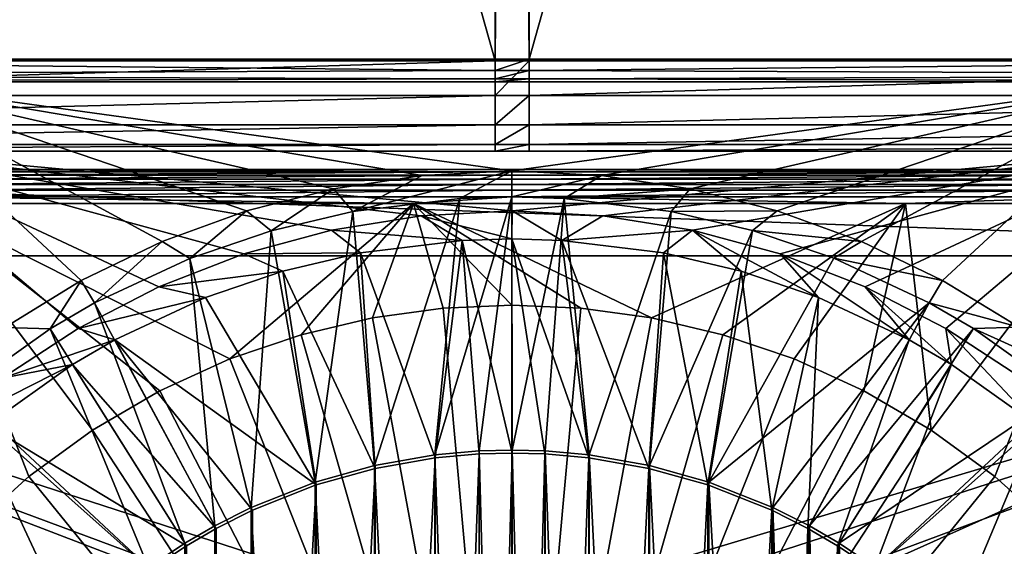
# Model space of a CAD drawing. Header units: metres. Extents: x -901 to 901, y -486 to 401.
# Tile 207 of 256: x -21 to 21, y 23 to 45. Entities that reach past the tile are written whole.
import ezdxf

# ---------------------------------------------------------------- set-up
doc = ezdxf.new("R2010")
doc.units = ezdxf.units.M

msp = doc.modelspace()

# ---------------------------------------------------------------- linework, layer by layer
at = {"layer": 'top0'}
for points in [[(-50.746269, 43.760258, -503.492493), (-51.480598, 223.983383, -499.717346), (-0.734328, 223.983383, -499.717346)], [(-0.734328, 223.920547, -496.718018), (-51.480598, 223.920547, -496.718018), (-0.734328, 43.69743, -500.493134)], [(-51.480598, 223.920547, -496.718018), (-50.746269, 43.69743, -500.493134), (-0.734328, 43.69743, -500.493134)], [(-0.734328, 43.760258, -503.492493), (-50.746269, 43.760258, -503.492493), (-0.734328, 223.983383, -499.717346)], [(-0.734328, 223.983383, -499.717346), (0.734328, 223.983383, -499.717346), (-0.734328, 43.760258, -503.492493)], [(0.734328, 223.983383, -499.717346), (0.734328, 43.760258, -503.492493), (-0.734328, 43.760258, -503.492493)], [(0.734328, 223.920547, -496.718018), (-0.734328, 223.920547, -496.718018), (0.734328, 43.69743, -500.493134)], [(-0.734328, 223.920547, -496.718018), (-0.734328, 43.69743, -500.493134), (0.734328, 43.69743, -500.493134)], [(0.734328, 223.983383, -499.717346), (51.480598, 223.983383, -499.717346), (0.734328, 43.760258, -503.492493)], [(51.480598, 223.983383, -499.717346), (50.746269, 43.760258, -503.492493), (0.734328, 43.760258, -503.492493)], [(0.734328, 43.69743, -500.493134), (50.746269, 43.69743, -500.493134), (0.734328, 223.920547, -496.718018)], [(50.746269, 43.69743, -500.493134), (51.480598, 223.920547, -496.718018), (0.734328, 223.920547, -496.718018)], [(-50.746269, 43.070175, -503.791107), (-50.746269, 43.760258, -503.492493), (-0.734328, 43.271599, -503.632599)], [(-0.734328, 43.271599, -503.632599), (-50.746269, 43.760258, -503.492493), (-0.734328, 43.760258, -503.492493)], [(-0.734328, 42.194477, -500.820831), (-0.734328, 43.69743, -500.493134), (-50.746269, 42.194439, -500.821014)], [(-0.734328, 43.69743, -500.493134), (-50.746269, 43.69743, -500.493134), (-50.746269, 42.194439, -500.821014)], [(-0.734328, 43.760258, -503.492493), (0.734328, 43.760258, -503.492493), (-0.734328, 43.271599, -503.632599)], [(0.734328, 43.760258, -503.492493), (0.734328, 43.271599, -503.632599), (-0.734328, 43.271599, -503.632599)], [(-0.734328, 43.69743, -500.493134), (-0.734328, 42.194477, -500.820831), (0.734328, 43.69743, -500.493134)], [(-0.734328, 42.194477, -500.820831), (0.734328, 42.194477, -500.820831), (0.734328, 43.69743, -500.493134)], [(0.734328, 43.271599, -503.632599), (50.746269, 43.760258, -503.492493), (50.746269, 43.070175, -503.791107)], [(0.734328, 43.271599, -503.632599), (0.734328, 43.760258, -503.492493), (50.746269, 43.760258, -503.492493)], [(0.734328, 43.69743, -500.493134), (0.734328, 42.194477, -500.820831), (50.746269, 43.69743, -500.493134)], [(0.734328, 42.194477, -500.820831), (50.746269, 42.194439, -500.821014), (50.746269, 43.69743, -500.493134)], [(-0.734328, 42.915924, -503.995819), (-50.746269, 43.070175, -503.791107), (-0.734328, 43.271599, -503.632599)], [(-50.746269, 42.786068, -504.487305), (-50.746269, 43.070175, -503.791107), (-0.734328, 42.915924, -503.995819)], [(-0.734328, 43.271599, -503.632599), (0.734328, 43.271599, -503.632599), (-0.734328, 42.915924, -503.995819)], [(0.734328, 43.271599, -503.632599), (0.734328, 42.915924, -503.995819), (-0.734328, 42.915924, -503.995819)], [(0.734328, 42.915924, -503.995819), (0.734328, 43.271599, -503.632599), (50.746269, 43.070175, -503.791107)], [(0.734328, 42.915924, -503.995819), (50.746269, 43.070175, -503.791107), (50.746269, 42.786068, -504.487305)], [(-0.734328, 42.786068, -504.487305), (-50.746269, 42.786068, -504.487305), (-0.734328, 42.915924, -503.995819)], [(-50.746269, 42.786068, -504.487305), (-0.734328, 42.786068, -504.487305), (-27.861456, 42.786068, -514.524536)], [(27.869379, 42.786068, -514.524353), (-0.006194, 38.934391, -514.524475), (-27.861456, 42.786068, -514.524536)], [(-0.006194, 38.934391, -514.524475), (-3.881562, 38.740421, -514.524475), (-27.861456, 42.786068, -514.524536)], [(-27.861456, 42.786068, -514.524536), (-3.881562, 38.740421, -514.524475), (-7.718378, 38.161674, -514.524475)], [(-7.718378, 38.161674, -514.524475), (-11.478534, 37.203899, -514.524475), (-27.861456, 42.786068, -514.524536)], [(-11.478534, 37.203899, -514.524475), (-15.124681, 35.876606, -514.524475), (-27.861456, 42.786068, -514.524536)], [(-27.861456, 42.786068, -514.524536), (-15.124681, 35.876606, -514.524475), (-18.620609, 34.192978, -514.524475)], [(-18.620609, 34.192978, -514.524475), (-21.931591, 32.169739, -514.524475), (-27.861456, 42.786068, -514.524536)], [(0.734328, 42.786068, -504.487305), (27.869379, 42.786068, -514.524353), (-27.861456, 42.786068, -514.524536)], [(-27.861456, 42.786068, -514.524536), (-0.734328, 42.786068, -504.487305), (0.734328, 42.786068, -504.487305)], [(-0.734328, 42.915924, -503.995819), (0.734328, 42.915924, -503.995819), (-0.734328, 42.786068, -504.487305)], [(0.734328, 42.915924, -503.995819), (0.734328, 42.786068, -504.487305), (-0.734328, 42.786068, -504.487305)], [(3.869236, 38.741653, -514.524475), (-0.006194, 38.934391, -514.524475), (27.869379, 42.786068, -514.524353)], [(0.734328, 42.786068, -504.487305), (0.734328, 42.915924, -503.995819), (50.746269, 42.786068, -504.487305)], [(50.746269, 42.786068, -504.487305), (50.746269, 42.786068, -514.125061), (0.734328, 42.786068, -504.487305)], [(50.746269, 42.786068, -514.125061), (27.869379, 42.786068, -514.524353), (0.734328, 42.786068, -504.487305)], [(7.706236, 38.164127, -514.524475), (3.869236, 38.741653, -514.524475), (27.869379, 42.786068, -514.524353)], [(27.869379, 42.786068, -514.524353), (11.466696, 37.20755, -514.524475), (7.706236, 38.164127, -514.524475)], [(15.113267, 35.881416, -514.524475), (11.466696, 37.20755, -514.524475), (27.869379, 42.786068, -514.524353)], [(18.609728, 34.198898, -514.524475), (15.113267, 35.881416, -514.524475), (27.869379, 42.786068, -514.524353)], [(27.869379, 42.786068, -514.524353), (21.921354, 32.176716, -514.524475), (18.609728, 34.198898, -514.524475)], [(-0.734328, 40.926758, -501.692108), (-0.734328, 42.194477, -500.820831), (-50.746269, 40.926769, -501.692139)], [(-0.734328, 42.194477, -500.820831), (-50.746269, 42.194439, -500.821014), (-50.746269, 40.926769, -501.692139)], [(-0.734328, 42.194477, -500.820831), (-0.734328, 40.926758, -501.692108), (0.734328, 42.194477, -500.820831)], [(-0.734328, 40.926758, -501.692108), (0.734328, 40.926758, -501.692108), (0.734328, 42.194477, -500.820831)], [(0.734328, 42.194477, -500.820831), (0.734328, 40.926758, -501.692108), (50.746269, 42.194439, -500.821014)], [(0.734328, 40.926758, -501.692108), (50.746269, 40.926769, -501.692139), (50.746269, 42.194439, -500.821014)], [(-0.734328, 40.926758, -501.692108), (-50.746269, 40.926769, -501.692139), (-50.746269, 40.082375, -502.977753)], [(-0.734328, 40.082218, -502.977814), (-0.734328, 40.926758, -501.692108), (-50.746269, 40.082375, -502.977753)], [(-0.734328, 40.926758, -501.692108), (-0.734328, 40.082218, -502.977814), (0.734328, 40.926758, -501.692108)], [(-0.734328, 40.082218, -502.977814), (0.734328, 40.082218, -502.977814), (0.734328, 40.926758, -501.692108)], [(0.734328, 40.926758, -501.692108), (0.734328, 40.082218, -502.977814), (50.746269, 40.926769, -501.692139)], [(0.734328, 40.082218, -502.977814), (50.746269, 40.082375, -502.977753), (50.746269, 40.926769, -501.692139)], [(-0.734328, 40.082218, -502.977814), (-50.746269, 40.082375, -502.977753), (-50.746269, 39.786068, -504.487305)], [(-0.734328, 39.786068, -504.487305), (-0.734328, 40.082218, -502.977814), (-50.746269, 39.786068, -504.487305)], [(-0.734328, 40.082218, -502.977814), (-0.734328, 39.786068, -504.487305), (0.734328, 40.082218, -502.977814)], [(-0.734328, 39.786068, -504.487305), (0.734328, 39.786068, -504.487305), (0.734328, 40.082218, -502.977814)], [(0.734328, 40.082218, -502.977814), (0.734328, 39.786068, -504.487305), (50.746269, 40.082375, -502.977753)], [(0.734328, 39.786068, -504.487305), (50.746269, 39.786068, -504.487305), (50.746269, 40.082375, -502.977753)], [(-0.734328, 39.786068, -504.487305), (-50.746269, 39.786068, -504.487305), (-27.838858, 39.786068, -511.524445)], [(-0.734328, 39.786068, -504.487305), (-27.838858, 39.786068, -511.524445), (0.734328, 39.786068, -504.487305)], [(-27.838858, 39.786068, -511.524445), (27.838858, 39.786068, -511.524445), (0.734328, 39.786068, -504.487305)], [(-7.805303, 36.374321, -511.524445), (-3.924548, 36.994755, -511.524445), (-27.838858, 39.786068, -511.524445)], [(-3.924548, 36.994755, -511.524445), (0.000003, 37.202339, -511.524445), (-27.838858, 39.786068, -511.524445)], [(-27.838858, 39.786068, -511.524445), (0.000003, 37.202339, -511.524445), (27.838858, 39.786068, -511.524445)], [(-27.838858, 39.786068, -511.524445), (-22.041592, 29.96969, -511.524445), (-18.757038, 32.127678, -511.524445)], [(-18.757038, 32.127678, -511.524445), (-15.263162, 33.927128, -511.524445), (-27.838858, 39.786068, -511.524445)], [(-15.263162, 33.927128, -511.524445), (-11.598953, 35.347961, -511.524445), (-27.838858, 39.786068, -511.524445)], [(-27.838858, 39.786068, -511.524445), (-11.598953, 35.347961, -511.524445), (-7.805303, 36.374321, -511.524445)], [(0.000003, 37.202339, -511.524445), (3.924554, 36.994755, -511.524445), (27.838858, 39.786068, -511.524445)], [(0.734328, 39.786068, -504.487305), (27.838858, 39.786068, -511.524445), (50.746269, 39.786068, -504.487305)], [(27.838858, 39.786068, -511.524445), (3.924554, 36.994755, -511.524445), (7.805309, 36.374321, -511.524445)], [(7.805309, 36.374321, -511.524445), (11.598959, 35.347961, -511.524445), (27.838858, 39.786068, -511.524445)], [(11.598959, 35.347961, -511.524445), (15.263167, 33.927124, -511.524445), (27.838858, 39.786068, -511.524445)], [(27.838858, 39.786068, -511.524445), (15.263167, 33.927124, -511.524445), (18.757044, 32.127674, -511.524445)], [(18.757044, 32.127674, -511.524445), (22.041595, 29.969687, -511.524445), (27.838858, 39.786068, -511.524445)], [(-6.885635, 37.178699, -516.470337), (-7.718378, 38.161674, -514.524475), (-3.881562, 38.740421, -514.524475)], [(-2.263426, 37.743137, -516.470337), (-6.885635, 37.178699, -516.470337), (-0.006194, 38.934391, -514.524475)], [(-0.006194, 38.934391, -514.524475), (-6.885635, 37.178699, -516.470337), (-3.881562, 38.740421, -514.524475)], [(-0.002541, 37.810944, -516.470337), (-2.263426, 37.743137, -516.470337), (-0.006194, 38.934391, -514.524475)], [(-0.002541, 37.810944, -516.470337), (-0.006194, 38.934391, -514.524475), (3.869236, 38.741653, -514.524475)], [(2.254585, 37.743668, -516.470337), (-0.002541, 37.810944, -516.470337), (3.869236, 38.741653, -514.524475)], [(2.254585, 37.743668, -516.470337), (3.869236, 38.741653, -514.524475), (7.706236, 38.164127, -514.524475)], [(-10.409698, 36.34977, -516.470337), (-11.478534, 37.203899, -514.524475), (-7.718378, 38.161674, -514.524475)], [(-6.885635, 37.178699, -516.470337), (-10.409698, 36.34977, -516.470337), (-7.718378, 38.161674, -514.524475)], [(6.876137, 37.180458, -516.470337), (2.254585, 37.743668, -516.470337), (7.706236, 38.164127, -514.524475)], [(6.876137, 37.180458, -516.470337), (7.706236, 38.164127, -514.524475), (11.466696, 37.20755, -514.524475)], [(-2.263426, 37.743137, -516.470337), (-5.948157, 26.198927, -517.427917), (-6.885635, 37.178699, -516.470337)], [(-3.332516, 26.658182, -517.427917), (-5.948157, 26.198927, -517.427917), (-2.263426, 37.743137, -516.470337)], [(-1.426473, 26.827774, -517.427917), (-3.332516, 26.658182, -517.427917), (-0.002541, 37.810944, -516.470337)], [(-0.002541, 37.810944, -516.470337), (-3.332516, 26.658182, -517.427917), (-2.263426, 37.743137, -516.470337)], [(0, 26.865671, -517.427917), (-1.426473, 26.827774, -517.427917), (-0.002541, 37.810944, -516.470337)], [(0, 26.865671, -517.427917), (-0.002541, 37.810944, -516.470337), (2.254585, 37.743668, -516.470337)], [(1.426473, 26.827774, -517.427917), (0, 26.865671, -517.427917), (2.254585, 37.743668, -516.470337)], [(1.426473, 26.827774, -517.427917), (2.254585, 37.743668, -516.470337), (3.332516, 26.658182, -517.427917)], [(2.254585, 37.743668, -516.470337), (6.876137, 37.180458, -516.470337), (3.332516, 26.658182, -517.427917)], [(-13.923181, 35.154125, -516.470337), (-15.124681, 35.876606, -514.524475), (-11.478534, 37.203899, -514.524475)], [(-10.409698, 36.34977, -516.470337), (-13.923181, 35.154125, -516.470337), (-11.478534, 37.203899, -514.524475)], [(-6.885635, 37.178699, -516.470337), (-8.505677, 25.483677, -517.427917), (-10.409698, 36.34977, -516.470337)], [(-5.948157, 26.198927, -517.427917), (-8.505677, 25.483677, -517.427917), (-6.885635, 37.178699, -516.470337)], [(0.000003, 37.202339, -511.524445), (-3.924548, 36.994755, -511.524445), (-0.002678, 35.993721, -513.617859)], [(2.148406, 35.929546, -513.617859), (0.000003, 37.202339, -511.524445), (-0.002678, 35.993721, -513.617859)], [(2.148406, 35.929546, -513.617859), (3.924554, 36.994755, -511.524445), (0.000003, 37.202339, -511.524445)], [(3.332516, 26.658182, -517.427917), (6.876137, 37.180458, -516.470337), (5.948157, 26.198927, -517.427917)], [(6.876137, 37.180458, -516.470337), (10.400405, 36.352428, -516.470337), (5.948157, 26.198927, -517.427917)], [(10.400405, 36.352428, -516.470337), (6.876137, 37.180458, -516.470337), (11.466696, 37.20755, -514.524475)], [(10.400405, 36.352428, -516.470337), (11.466696, 37.20755, -514.524475), (15.113267, 35.881416, -514.524475)], [(-3.924548, 36.994755, -511.524445), (-7.805303, 36.374321, -511.524445), (-2.157722, 35.928986, -513.617859)], [(-0.002678, 35.993721, -513.617859), (-3.924548, 36.994755, -511.524445), (-2.157722, 35.928986, -513.617859)], [(7.805309, 36.374321, -511.524445), (3.924554, 36.994755, -511.524445), (2.148406, 35.929546, -513.617859)], [(-10.409698, 36.34977, -516.470337), (-11.281076, 24.382404, -517.427917), (-13.923181, 35.154125, -516.470337)], [(-7.805303, 36.374321, -511.524445), (-11.598953, 35.347961, -511.524445), (-6.555231, 35.391762, -513.617859)], [(-8.505677, 25.483677, -517.427917), (-11.281076, 24.382404, -517.427917), (-10.409698, 36.34977, -516.470337)], [(-2.157722, 35.928986, -513.617859), (-7.805303, 36.374321, -511.524445), (-6.555231, 35.391762, -513.617859)], [(6.545234, 35.393612, -513.617859), (7.805309, 36.374321, -511.524445), (2.148406, 35.929546, -513.617859)], [(5.948157, 26.198927, -517.427917), (10.400405, 36.352428, -516.470337), (8.505677, 25.483677, -517.427917)], [(7.805309, 36.374321, -511.524445), (6.545234, 35.393612, -513.617859), (9.900159, 34.605415, -513.617859)], [(11.598959, 35.347961, -511.524445), (7.805309, 36.374321, -511.524445), (13.245112, 33.468117, -513.617859)], [(13.245112, 33.468117, -513.617859), (7.805309, 36.374321, -511.524445), (9.900159, 34.605415, -513.617859)], [(10.400405, 36.352428, -516.470337), (13.914193, 35.157684, -516.470337), (8.505677, 25.483677, -517.427917)], [(13.914193, 35.157684, -516.470337), (10.400405, 36.352428, -516.470337), (15.113267, 35.881416, -514.524475)], [(-18.044041, 33.227703, -516.470337), (-18.620609, 34.192978, -514.524475), (-15.124681, 35.876606, -514.524475)], [(-13.923181, 35.154125, -516.470337), (-18.044041, 33.227703, -516.470337), (-15.124681, 35.876606, -514.524475)], [(-2.157722, 35.928986, -513.617859), (-6.555231, 35.391762, -513.617859), (-3.316785, 26.528145, -514.427917)], [(-1.419746, 26.696964, -514.427917), (-2.157722, 35.928986, -513.617859), (-3.316785, 26.528145, -514.427917)], [(-0.002678, 35.993721, -513.617859), (-2.157722, 35.928986, -513.617859), (0, 26.734688, -514.427917)], [(-2.157722, 35.928986, -513.617859), (-1.419746, 26.696964, -514.427917), (0, 26.734688, -514.427917)], [(0, 26.734688, -514.427917), (1.419746, 26.696964, -514.427917), (-0.002678, 35.993721, -513.617859)], [(1.419746, 26.696964, -514.427917), (3.316785, 26.528145, -514.427917), (-0.002678, 35.993721, -513.617859)], [(-0.002678, 35.993721, -513.617859), (3.316785, 26.528145, -514.427917), (2.148406, 35.929546, -513.617859)], [(3.316785, 26.528145, -514.427917), (5.918982, 26.071234, -514.427917), (2.148406, 35.929546, -513.617859)], [(2.148406, 35.929546, -513.617859), (5.918982, 26.071234, -514.427917), (6.545234, 35.393612, -513.617859)], [(13.914193, 35.157684, -516.470337), (15.113267, 35.881416, -514.524475), (18.609728, 34.198898, -514.524475)], [(-11.598953, 35.347961, -511.524445), (-15.263162, 33.927128, -511.524445), (-9.90994, 34.602615, -513.617859)], [(-6.555231, 35.391762, -513.617859), (-11.598953, 35.347961, -511.524445), (-9.90994, 34.602615, -513.617859)], [(-6.555231, 35.391762, -513.617859), (-9.90994, 34.602615, -513.617859), (-5.918982, 26.071234, -514.427917)], [(-3.316785, 26.528145, -514.427917), (-6.555231, 35.391762, -513.617859), (-5.918982, 26.071234, -514.427917)], [(5.918982, 26.071234, -514.427917), (8.463373, 25.359711, -514.427917), (6.545234, 35.393612, -513.617859)], [(6.545234, 35.393612, -513.617859), (8.463373, 25.359711, -514.427917), (9.900159, 34.605415, -513.617859)], [(15.263167, 33.927124, -511.524445), (11.598959, 35.347961, -511.524445), (17.170397, 31.634243, -513.617859)], [(17.170397, 31.634243, -513.617859), (11.598959, 35.347961, -511.524445), (13.245112, 33.468117, -513.617859)], [(-13.923181, 35.154125, -516.470337), (-12.852788, 23.59174, -517.427917), (-18.044041, 33.227703, -516.470337)], [(-11.281076, 24.382404, -517.427917), (-12.852788, 23.59174, -517.427917), (-13.923181, 35.154125, -516.470337)], [(8.505677, 25.483677, -517.427917), (13.914193, 35.157684, -516.470337), (18.038639, 33.230633, -516.470337)], [(18.038639, 33.230633, -516.470337), (13.914193, 35.157684, -516.470337), (18.609728, 34.198898, -514.524475)], [(-9.90994, 34.602615, -513.617859), (-15.263162, 33.927128, -511.524445), (-13.254572, 33.464371, -513.617859)], [(-9.90994, 34.602615, -513.617859), (-13.254572, 33.464371, -513.617859), (-8.463373, 25.359711, -514.427917)], [(-5.918982, 26.071234, -514.427917), (-9.90994, 34.602615, -513.617859), (-8.463373, 25.359711, -514.427917)], [(8.463373, 25.359711, -514.427917), (11.225679, 24.263712, -514.427917), (9.900159, 34.605415, -513.617859)], [(9.900159, 34.605415, -513.617859), (11.225679, 24.263712, -514.427917), (13.245112, 33.468117, -513.617859)], [(-19.962212, 32.111958, -516.470337), (-21.931591, 32.169739, -514.524475), (-18.620609, 34.192978, -514.524475)], [(-18.044041, 33.227703, -516.470337), (-19.962212, 32.111958, -516.470337), (-18.620609, 34.192978, -514.524475)], [(18.038639, 33.230633, -516.470337), (18.609728, 34.198898, -514.524475), (21.921354, 32.176716, -514.524475)], [(-15.263162, 33.927128, -511.524445), (-18.757038, 32.127678, -511.524445), (-13.254572, 33.464371, -513.617859)], [(18.757044, 32.127674, -511.524445), (15.263167, 33.927124, -511.524445), (18.998596, 30.571247, -513.617859)], [(18.998596, 30.571247, -513.617859), (15.263167, 33.927124, -511.524445), (17.170397, 31.634243, -513.617859)], [(-18.044041, 33.227703, -516.470337), (-14.140537, 22.843149, -517.427917), (-19.962212, 32.111958, -516.470337)], [(-13.254572, 33.464371, -513.617859), (-18.757038, 32.127678, -511.524445), (-17.17609, 31.631153, -513.617859)], [(-12.852788, 23.59174, -517.427917), (-14.140537, 22.843149, -517.427917), (-18.044041, 33.227703, -516.470337)], [(-8.463373, 25.359711, -514.427917), (-13.254572, 33.464371, -513.617859), (-17.17609, 31.631153, -513.617859)], [(18.038639, 33.230633, -516.470337), (11.281076, 24.382404, -517.427917), (8.505677, 25.483677, -517.427917)], [(11.225679, 24.263712, -514.427917), (12.790017, 23.476776, -514.427917), (13.245112, 33.468117, -513.617859)], [(12.852788, 23.59174, -517.427917), (11.281076, 24.382404, -517.427917), (18.038639, 33.230633, -516.470337)], [(13.245112, 33.468117, -513.617859), (12.790017, 23.476776, -514.427917), (17.170397, 31.634243, -513.617859)], [(19.95665, 32.115414, -516.470337), (12.852788, 23.59174, -517.427917), (18.038639, 33.230633, -516.470337)], [(19.95665, 32.115414, -516.470337), (18.038639, 33.230633, -516.470337), (21.921354, 32.176716, -514.524475)], [(-19.962212, 32.111958, -516.470337), (-23.837786, 29.350086, -516.470337), (-21.931591, 32.169739, -514.524475)], [(-19.962212, 32.111958, -516.470337), (-15.713568, 21.79101, -517.427917), (-23.837786, 29.350086, -516.470337)], [(-18.757038, 32.127678, -511.524445), (-22.041592, 29.96969, -511.524445), (-17.17609, 31.631153, -513.617859)], [(-14.140537, 22.843149, -517.427917), (-15.713568, 21.79101, -517.427917), (-19.962212, 32.111958, -516.470337)], [(14.140537, 22.843149, -517.427917), (12.852788, 23.59174, -517.427917), (19.95665, 32.115414, -516.470337)], [(23.830284, 29.356178, -516.470337), (14.140537, 22.843149, -517.427917), (19.95665, 32.115414, -516.470337)], [(22.041595, 29.969687, -511.524445), (18.757044, 32.127674, -511.524445), (22.684763, 27.945471, -513.617859)], [(22.684763, 27.945471, -513.617859), (18.757044, 32.127674, -511.524445), (18.998596, 30.571247, -513.617859)], [(19.95665, 32.115414, -516.470337), (21.921354, 32.176716, -514.524475), (25.015255, 29.834944, -514.524475)], [(23.830284, 29.356178, -516.470337), (19.95665, 32.115414, -516.470337), (25.015255, 29.834944, -514.524475)], [(-17.17609, 31.631153, -513.617859), (-22.041592, 29.96969, -511.524445), (-19.004459, 30.567604, -513.617859)], [(-19.004459, 30.567604, -513.617859), (-12.790017, 23.476776, -514.427917), (-17.17609, 31.631153, -513.617859)], [(-12.790017, 23.476776, -514.427917), (-11.225679, 24.263712, -514.427917), (-17.17609, 31.631153, -513.617859)], [(-17.17609, 31.631153, -513.617859), (-11.225679, 24.263712, -514.427917), (-8.463373, 25.359711, -514.427917)], [(12.790017, 23.476776, -514.427917), (14.071715, 22.731705, -514.427917), (17.170397, 31.634243, -513.617859)], [(17.170397, 31.634243, -513.617859), (14.071715, 22.731705, -514.427917), (18.998596, 30.571247, -513.617859)], [(-22.041592, 29.96969, -511.524445), (-25.080166, 27.477251, -511.524445), (-19.004459, 30.567604, -513.617859)], [(-19.004459, 30.567604, -513.617859), (-25.080166, 27.477251, -511.524445), (-22.692659, 27.93906, -513.617859)], [(-22.692659, 27.93906, -513.617859), (-14.071715, 22.731705, -514.427917), (-19.004459, 30.567604, -513.617859)], [(-14.071715, 22.731705, -514.427917), (-12.790017, 23.476776, -514.427917), (-19.004459, 30.567604, -513.617859)], [(14.071715, 22.731705, -514.427917), (15.637327, 21.684502, -514.427917), (18.998596, 30.571247, -513.617859)], [(18.998596, 30.571247, -513.617859), (15.637327, 21.684502, -514.427917), (22.684763, 27.945471, -513.617859)], [(-23.837786, 29.350086, -516.470337), (-18.996899, 18.996899, -517.427917), (-26.741503, 26.731247, -516.470337)], [(-15.713568, 21.79101, -517.427917), (-18.996899, 18.996899, -517.427917), (-23.837786, 29.350086, -516.470337)], [(15.713568, 21.79101, -517.427917), (14.140537, 22.843149, -517.427917), (23.830284, 29.356178, -516.470337)], [(26.734667, 26.738085, -516.470337), (15.713568, 21.79101, -517.427917), (23.830284, 29.356178, -516.470337)], [(-25.4568, 25.446005, -513.617859), (-15.637327, 21.684502, -514.427917), (-22.692659, 27.93906, -513.617859)], [(-15.637327, 21.684502, -514.427917), (-14.071715, 22.731705, -514.427917), (-22.692659, 27.93906, -513.617859)], [(15.637327, 21.684502, -514.427917), (18.90428, 18.90428, -514.427917), (22.684763, 27.945471, -513.617859)], [(22.684763, 27.945471, -513.617859), (18.90428, 18.90428, -514.427917), (25.449604, 25.453203, -513.617859)], [(-1.426473, -26.827774, -517.427917), (-3.332516, 26.658182, -517.427917), (-1.426473, 26.827774, -517.427917)], [(0, -26.865671, -517.427917), (-1.426473, 26.827774, -517.427917), (0, 26.865671, -517.427917)], [(0, -26.865671, -517.427917), (-1.426473, -26.827774, -517.427917), (-1.426473, 26.827774, -517.427917)], [(1.426473, -26.827774, -517.427917), (0, 26.865671, -517.427917), (1.426473, 26.827774, -517.427917)], [(1.426473, -26.827774, -517.427917), (0, -26.865671, -517.427917), (0, 26.865671, -517.427917)], [(3.332516, -26.658182, -517.427917), (1.426473, 26.827774, -517.427917), (3.332516, 26.658182, -517.427917)], [(3.332516, -26.658182, -517.427917), (1.426473, -26.827774, -517.427917), (1.426473, 26.827774, -517.427917)], [(-18.996899, 18.996899, -517.427917), (-21.79101, 15.713568, -517.427917), (-26.741503, 26.731247, -516.470337)], [(-3.332516, -26.658182, -517.427917), (-5.948157, 26.198927, -517.427917), (-3.332516, 26.658182, -517.427917)], [(-3.316785, 26.528145, -514.427917), (-5.918982, -26.071234, -514.427917), (-3.316785, -26.528145, -514.427917)], [(-3.316785, 26.528145, -514.427917), (-5.918982, 26.071234, -514.427917), (-5.918982, -26.071234, -514.427917)], [(-1.426473, -26.827774, -517.427917), (-3.332516, -26.658182, -517.427917), (-3.332516, 26.658182, -517.427917)], [(-1.419746, 26.696964, -514.427917), (-3.316785, -26.528145, -514.427917), (-1.419746, -26.696964, -514.427917)], [(-1.419746, 26.696964, -514.427917), (-3.316785, 26.528145, -514.427917), (-3.316785, -26.528145, -514.427917)], [(0, 26.734688, -514.427917), (-1.419746, -26.696964, -514.427917), (0, -26.734688, -514.427917)], [(0, 26.734688, -514.427917), (-1.419746, 26.696964, -514.427917), (-1.419746, -26.696964, -514.427917)], [(1.419746, 26.696964, -514.427917), (0, 26.734688, -514.427917), (0, -26.734688, -514.427917)], [(1.419746, 26.696964, -514.427917), (0, -26.734688, -514.427917), (1.419746, -26.696964, -514.427917)], [(3.316785, 26.528145, -514.427917), (1.419746, 26.696964, -514.427917), (1.419746, -26.696964, -514.427917)], [(3.316785, 26.528145, -514.427917), (1.419746, -26.696964, -514.427917), (3.316785, -26.528145, -514.427917)], [(5.918982, 26.071234, -514.427917), (3.316785, 26.528145, -514.427917), (3.316785, -26.528145, -514.427917)], [(5.948157, -26.198927, -517.427917), (3.332516, 26.658182, -517.427917), (5.948157, 26.198927, -517.427917)], [(5.948157, -26.198927, -517.427917), (3.332516, -26.658182, -517.427917), (3.332516, 26.658182, -517.427917)], [(18.996899, 18.996899, -517.427917), (15.713568, 21.79101, -517.427917), (26.734667, 26.738085, -516.470337)], [(29.353132, 23.834034, -516.470337), (18.996899, 18.996899, -517.427917), (26.734667, 26.738085, -516.470337)], [(-5.948157, -26.198927, -517.427917), (-8.505677, 25.483677, -517.427917), (-5.948157, 26.198927, -517.427917)], [(-5.918982, 26.071234, -514.427917), (-8.463373, -25.359711, -514.427917), (-5.918982, -26.071234, -514.427917)], [(-5.918982, 26.071234, -514.427917), (-8.463373, 25.359711, -514.427917), (-8.463373, -25.359711, -514.427917)], [(-3.332516, -26.658182, -517.427917), (-5.948157, -26.198927, -517.427917), (-5.948157, 26.198927, -517.427917)], [(5.918982, 26.071234, -514.427917), (3.316785, -26.528145, -514.427917), (5.918982, -26.071234, -514.427917)], [(8.463373, 25.359711, -514.427917), (5.918982, 26.071234, -514.427917), (5.918982, -26.071234, -514.427917)], [(8.505677, -25.483677, -517.427917), (5.948157, 26.198927, -517.427917), (8.505677, 25.483677, -517.427917)], [(8.505677, -25.483677, -517.427917), (5.948157, -26.198927, -517.427917), (5.948157, 26.198927, -517.427917)], [(-27.948675, 22.680815, -513.617859), (-18.90428, 18.90428, -514.427917), (-25.4568, 25.446005, -513.617859)], [(-18.90428, 18.90428, -514.427917), (-15.637327, 21.684502, -514.427917), (-25.4568, 25.446005, -513.617859)], [(-8.505677, -25.483677, -517.427917), (-11.281076, 24.382404, -517.427917), (-8.505677, 25.483677, -517.427917)], [(-8.463373, 25.359711, -514.427917), (-11.225679, -24.263712, -514.427917), (-8.463373, -25.359711, -514.427917)], [(-8.463373, 25.359711, -514.427917), (-11.225679, 24.263712, -514.427917), (-11.225679, -24.263712, -514.427917)], [(-5.948157, -26.198927, -517.427917), (-8.505677, -25.483677, -517.427917), (-8.505677, 25.483677, -517.427917)], [(8.463373, 25.359711, -514.427917), (5.918982, -26.071234, -514.427917), (8.463373, -25.359711, -514.427917)], [(11.225679, 24.263712, -514.427917), (8.463373, 25.359711, -514.427917), (8.463373, -25.359711, -514.427917)], [(11.281076, -24.382404, -517.427917), (8.505677, 25.483677, -517.427917), (11.281076, 24.382404, -517.427917)], [(11.281076, -24.382404, -517.427917), (8.505677, -25.483677, -517.427917), (8.505677, 25.483677, -517.427917)], [(18.90428, 18.90428, -514.427917), (21.684502, 15.637327, -514.427917), (25.449604, 25.453203, -513.617859)], [(-11.281076, -24.382404, -517.427917), (-12.852788, 23.59174, -517.427917), (-11.281076, 24.382404, -517.427917)], [(-11.225679, 24.263712, -514.427917), (-12.790017, -23.476776, -514.427917), (-11.225679, -24.263712, -514.427917)], [(-11.225679, 24.263712, -514.427917), (-12.790017, 23.476776, -514.427917), (-12.790017, -23.476776, -514.427917)], [(-8.505677, -25.483677, -517.427917), (-11.281076, -24.382404, -517.427917), (-11.281076, 24.382404, -517.427917)], [(11.225679, 24.263712, -514.427917), (8.463373, -25.359711, -514.427917), (11.225679, -24.263712, -514.427917)], [(12.790017, 23.476776, -514.427917), (11.225679, 24.263712, -514.427917), (11.225679, -24.263712, -514.427917)], [(12.852788, -23.59174, -517.427917), (11.281076, 24.382404, -517.427917), (12.852788, 23.59174, -517.427917)], [(12.852788, -23.59174, -517.427917), (11.281076, -24.382404, -517.427917), (11.281076, 24.382404, -517.427917)], [(-12.852788, -23.59174, -517.427917), (-14.140537, 22.843149, -517.427917), (-12.852788, 23.59174, -517.427917)], [(-12.790017, 23.476776, -514.427917), (-14.071715, -22.731705, -514.427917), (-12.790017, -23.476776, -514.427917)], [(-12.790017, 23.476776, -514.427917), (-14.071715, 22.731705, -514.427917), (-14.071715, -22.731705, -514.427917)], [(-11.281076, -24.382404, -517.427917), (-12.852788, -23.59174, -517.427917), (-12.852788, 23.59174, -517.427917)], [(12.790017, 23.476776, -514.427917), (11.225679, -24.263712, -514.427917), (12.790017, -23.476776, -514.427917)], [(14.071715, 22.731705, -514.427917), (12.790017, 23.476776, -514.427917), (12.790017, -23.476776, -514.427917)], [(14.140537, -22.843149, -517.427917), (12.852788, 23.59174, -517.427917), (14.140537, 22.843149, -517.427917)], [(14.140537, -22.843149, -517.427917), (12.852788, -23.59174, -517.427917), (12.852788, 23.59174, -517.427917)], [(21.79101, 15.713568, -517.427917), (18.996899, 18.996899, -517.427917), (29.353132, 23.834034, -516.470337)], [(-14.140537, -22.843149, -517.427917), (-15.713568, 21.79101, -517.427917), (-14.140537, 22.843149, -517.427917)], [(-14.071715, 22.731705, -514.427917), (-15.637327, -21.684502, -514.427917), (-14.071715, -22.731705, -514.427917)], [(-14.071715, 22.731705, -514.427917), (-15.637327, 21.684502, -514.427917), (-15.637327, -21.684502, -514.427917)], [(-12.852788, -23.59174, -517.427917), (-14.140537, -22.843149, -517.427917), (-14.140537, 22.843149, -517.427917)], [(14.071715, 22.731705, -514.427917), (12.790017, -23.476776, -514.427917), (14.071715, -22.731705, -514.427917)], [(15.637327, 21.684502, -514.427917), (14.071715, 22.731705, -514.427917), (14.071715, -22.731705, -514.427917)], [(15.713568, -21.79101, -517.427917), (14.140537, 22.843149, -517.427917), (15.713568, 21.79101, -517.427917)], [(15.713568, -21.79101, -517.427917), (14.140537, -22.843149, -517.427917), (14.140537, 22.843149, -517.427917)]]:
    msp.add_3dface(points, dxfattribs=at)
at = {"layer": 'top0123457'}
for points in [[(-51.002541, 35.269207, -504.348846), (-51.002541, 39.001259, -503.348846), (50.997459, 35.269207, -504.348846)], [(-51.002541, 39.001259, -503.348846), (50.997459, 39.001259, -503.348846), (50.997459, 35.269207, -504.348846)], [(50.997459, 39.001259, -503.348846), (-51.002541, 39.001259, -503.348846), (50.997459, 39.001259, -502.981232)], [(-51.002541, 39.001259, -503.348846), (-51.002541, 39.001259, -502.981232), (50.997459, 39.001259, -502.981232)], [(50.997459, 39.001259, -502.981232), (-51.002541, 39.001259, -502.981232), (25.499537, 39.001259, -502.493011)], [(-51.002541, 39.001259, -502.981232), (-25.504618, 39.001259, -502.493011), (25.499537, 39.001259, -502.493011)], [(-0.002521, 38.571938, -501.279724), (-0.002548, 38.754246, -501.505707), (-25.518116, 38.571793, -501.442413)], [(-0.002548, 38.754246, -501.505707), (-25.515211, 38.754162, -501.668396), (-25.518116, 38.571793, -501.442413)], [(-0.002548, 38.754246, -501.505707), (-0.002578, 38.889786, -501.762817), (-25.515211, 38.754162, -501.668396)], [(-0.002578, 38.889786, -501.762817), (-25.511906, 38.889748, -501.925507), (-25.515211, 38.754162, -501.668396)], [(-0.002578, 38.889786, -501.762817), (-0.00254, 39.001259, -502.330261), (-25.511906, 38.889748, -501.925507)], [(-0.00254, 39.001259, -502.330261), (-25.504618, 39.001259, -502.493011), (-25.511906, 38.889748, -501.925507)], [(25.499537, 39.001259, -502.493011), (-25.504618, 39.001259, -502.493011), (-0.00254, 39.001259, -502.330261)], [(25.506954, 38.889778, -501.925598), (25.499537, 39.001259, -502.493011), (-0.002578, 38.889786, -501.762817)], [(25.499537, 39.001259, -502.493011), (-0.00254, 39.001259, -502.330261), (-0.002578, 38.889786, -501.762817)], [(25.506954, 38.889778, -501.925598), (-0.002578, 38.889786, -501.762817), (-0.002548, 38.754246, -501.505707)], [(25.510159, 38.75423, -501.668488), (25.506954, 38.889778, -501.925598), (-0.002548, 38.754246, -501.505707)], [(25.510159, 38.75423, -501.668488), (-0.002548, 38.754246, -501.505707), (-0.002521, 38.571938, -501.279724)], [(25.512976, 38.571911, -501.442535), (25.510159, 38.75423, -501.668488), (-0.002521, 38.571938, -501.279724)], [(-25.520514, 38.349239, -501.255859), (-25.522318, 38.094673, -501.115479), (-0.0025, 38.349449, -501.09314)], [(-25.522318, 38.094673, -501.115479), (-0.002484, 38.094952, -500.952759), (-0.0025, 38.349449, -501.09314)], [(-0.0025, 38.349449, -501.09314), (-0.002521, 38.571938, -501.279724), (-25.520514, 38.349239, -501.255859)], [(-0.002521, 38.571938, -501.279724), (-25.518116, 38.571793, -501.442413), (-25.520514, 38.349239, -501.255859)], [(25.512976, 38.571911, -501.442535), (-0.002521, 38.571938, -501.279724), (-0.0025, 38.349449, -501.09314)], [(25.515301, 38.349415, -501.255981), (25.512976, 38.571911, -501.442535), (-0.0025, 38.349449, -501.09314)], [(-0.0025, 38.349449, -501.09314), (-0.002484, 38.094952, -500.952759), (25.515301, 38.349415, -501.255981)], [(-0.002484, 38.094952, -500.952759), (25.51705, 38.094906, -501.115601), (25.515301, 38.349415, -501.255981)], [(-25.522318, 38.094673, -501.115479), (-25.523455, 37.817356, -501.027008), (-0.002484, 38.094952, -500.952759)], [(-25.523455, 37.817356, -501.027008), (-0.002474, 37.817703, -500.864227), (-0.002484, 38.094952, -500.952759)], [(-0.002484, 38.094952, -500.952759), (-0.002474, 37.817703, -500.864227), (25.51705, 38.094906, -501.115601)], [(-0.002474, 37.817703, -500.864227), (25.518154, 37.817642, -501.027069), (25.51705, 38.094906, -501.115601)], [(-25.523455, 37.817356, -501.027008), (-25.523888, 37.529324, -500.993378), (-4.256196, 37.529354, -500.835052)], [(-25.523888, 37.529324, -500.993378), (-12.197501, 30.804827, -500.752808), (-4.256196, 37.529354, -500.835052)], [(-25.523888, 37.529324, -500.993378), (-23.428864, 23.427404, -500.752808), (-20.88422, 25.721531, -500.752808)], [(-12.197501, 30.804827, -500.752808), (-25.523888, 37.529324, -500.993378), (-15.218926, 29.42979, -500.752808)], [(-15.218926, 29.42979, -500.752808), (-25.523888, 37.529324, -500.993378), (-18.131529, 27.730606, -500.752808)], [(-25.523888, 37.529324, -500.993378), (-20.88422, 25.721531, -500.752808), (-18.131529, 27.730606, -500.752808)], [(-25.523455, 37.817356, -501.027008), (-4.256196, 37.529354, -500.835052), (-0.002474, 37.817703, -500.864227)], [(-12.197501, 30.804827, -500.752808), (-9.118542, 31.852089, -500.752808), (-4.256196, 37.529354, -500.835052)], [(-9.118542, 31.852089, -500.752808), (-6.031011, 32.57785, -500.752808), (-4.256196, 37.529354, -500.835052)], [(-4.256196, 37.529354, -500.835052), (-6.031011, 32.57785, -500.752808), (-2.979477, 32.996937, -500.752808)], [(-4.256196, 37.529354, -500.835052), (17.011749, 37.529461, -500.902924), (-0.002474, 37.817703, -500.864227)], [(17.011749, 37.529461, -500.902924), (-4.256196, 37.529354, -500.835052), (6.025768, 32.577881, -500.752808)], [(6.025768, 32.577881, -500.752808), (-4.256196, 37.529354, -500.835052), (2.974232, 32.996952, -500.752808)], [(2.974232, 32.996952, -500.752808), (-4.256196, 37.529354, -500.835052), (-0.002623, 33.130955, -500.752808)], [(-4.256196, 37.529354, -500.835052), (-2.979477, 32.996937, -500.752808), (-0.002623, 33.130955, -500.752808)], [(-0.002474, 37.817703, -500.864227), (17.011749, 37.529461, -500.902924), (25.518154, 37.817642, -501.027069)], [(9.113301, 31.852135, -500.752808), (17.011749, 37.529461, -500.902924), (6.025768, 32.577881, -500.752808)], [(12.192266, 30.804888, -500.752808), (17.011749, 37.529461, -500.902924), (9.113301, 31.852135, -500.752808)], [(17.011749, 37.529461, -500.902924), (12.192266, 30.804888, -500.752808), (15.213699, 29.429867, -500.752808)], [(18.12631, 27.730696, -500.752808), (17.011749, 37.529461, -500.902924), (15.213699, 29.429867, -500.752808)], [(17.011749, 37.529461, -500.902924), (25.518467, 37.529659, -500.993408), (25.518154, 37.817642, -501.027069)], [(25.518467, 37.529659, -500.993408), (17.011749, 37.529461, -500.902924), (18.12631, 27.730696, -500.752808)], [(20.879011, 25.721634, -500.752808), (25.518467, 37.529659, -500.993408), (18.12631, 27.730696, -500.752808)], [(25.518467, 37.529659, -500.993408), (20.879011, 25.721634, -500.752808), (23.423666, 23.427521, -500.752808)], [(-51.002541, 35.269207, -504.348846), (-15.778372, 11.46307, -504.348846), (-55.270489, 31.001257, -504.348846)], [(50.997459, 35.269207, -504.348846), (-2.040845, 19.394434, -504.348846), (-51.002541, 35.269207, -504.348846)], [(-2.040845, 19.394434, -504.348846), (-6.028372, 18.54686, -504.348846), (-51.002541, 35.269207, -504.348846)], [(-51.002541, 35.269207, -504.348846), (-6.028372, 18.54686, -504.348846), (-9.752541, 16.888752, -504.348846)], [(-9.752541, 16.888752, -504.348846), (-13.050587, 14.492581, -504.348846), (-51.002541, 35.269207, -504.348846)], [(-13.050587, 14.492581, -504.348846), (-15.778372, 11.46307, -504.348846), (-51.002541, 35.269207, -504.348846)], [(2.035765, 19.394434, -504.348846), (-2.040845, 19.394434, -504.348846), (50.997459, 35.269207, -504.348846)], [(6.023291, 18.54686, -504.348846), (2.035765, 19.394434, -504.348846), (50.997459, 35.269207, -504.348846)], [(9.747459, 16.888752, -504.348846), (6.023291, 18.54686, -504.348846), (50.997459, 35.269207, -504.348846)], [(13.045506, 14.492581, -504.348846), (9.747459, 16.888752, -504.348846), (50.997459, 35.269207, -504.348846)], [(50.997459, 35.269207, -504.348846), (15.773291, 11.46307, -504.348846), (13.045506, 14.492581, -504.348846)], [(55.265408, 31.001257, -504.348846), (15.773291, 11.46307, -504.348846), (50.997459, 35.269207, -504.348846)], [(-6.031011, 32.57785, -500.752808), (-0.00254, 0.001257, -500.478394), (-2.979477, 32.996937, -500.752808)], [(-0.002623, 33.130955, -500.752808), (-2.979477, 32.996937, -500.752808), (-0.00254, 0.001257, -500.478394)], [(-0.00254, 0.001257, -500.478394), (2.974232, 32.996952, -500.752808), (-0.002623, 33.130955, -500.752808)], [(-0.00254, 0.001257, -500.478394), (6.025768, 32.577881, -500.752808), (2.974232, 32.996952, -500.752808)], [(-0.00254, 0.001257, -500.478394), (-6.031011, 32.57785, -500.752808), (-9.118542, 31.852089, -500.752808)], [(-0.00254, 0.001257, -500.478394), (9.113301, 31.852135, -500.752808), (6.025768, 32.577881, -500.752808)], [(-9.118542, 31.852089, -500.752808), (-12.197501, 30.804827, -500.752808), (-0.00254, 0.001257, -500.478394)], [(-0.00254, 0.001257, -500.478394), (12.192266, 30.804888, -500.752808), (9.113301, 31.852135, -500.752808)], [(-17.816677, 7.932621, -504.348846), (-19.076418, 4.055535, -504.348846), (-55.270489, 31.001257, -504.348846)], [(-19.076418, 4.055535, -504.348846), (-19.502541, 0.001257, -504.348846), (-55.270489, 31.001257, -504.348846)], [(-55.270489, 31.001257, -504.348846), (-19.502541, 0.001257, -504.348846), (-55.270489, -30.998743, -504.348846)], [(-55.270489, 31.001257, -504.348846), (-15.778372, 11.46307, -504.348846), (-17.816677, 7.932621, -504.348846)], [(-0.00254, 0.001257, -500.478394), (-12.197501, 30.804827, -500.752808), (-15.218926, 29.42979, -500.752808)], [(15.213699, 29.429867, -500.752808), (12.192266, 30.804888, -500.752808), (-0.00254, 0.001257, -500.478394)], [(17.811596, 7.932621, -504.348846), (15.773291, 11.46307, -504.348846), (55.265408, 31.001257, -504.348846)], [(55.265408, 31.001257, -504.348846), (19.071339, 4.055535, -504.348846), (17.811596, 7.932621, -504.348846)], [(19.497459, 0.001257, -504.348846), (19.071339, 4.055535, -504.348846), (55.265408, 31.001257, -504.348846)], [(55.265408, -30.998743, -504.348846), (19.497459, 0.001257, -504.348846), (55.265408, 31.001257, -504.348846)], [(-0.00254, 0.001257, -500.478394), (-15.218926, 29.42979, -500.752808), (-18.131529, 27.730606, -500.752808)], [(15.213699, 29.429867, -500.752808), (-0.00254, 0.001257, -500.478394), (18.12631, 27.730696, -500.752808)], [(-18.131529, 27.730606, -500.752808), (-20.88422, 25.721531, -500.752808), (-0.00254, 0.001257, -500.478394)], [(20.879011, 25.721634, -500.752808), (18.12631, 27.730696, -500.752808), (-0.00254, 0.001257, -500.478394)], [(-23.428864, 23.427404, -500.752808), (-0.00254, 0.001257, -500.478394), (-20.88422, 25.721531, -500.752808)], [(23.423666, 23.427521, -500.752808), (20.879011, 25.721634, -500.752808), (-0.00254, 0.001257, -500.478394)], [(-23.428864, 23.427404, -500.752808), (-25.722971, 20.882744, -500.752808), (-0.00254, 0.001257, -500.478394)], [(25.717785, 20.882872, -500.752808), (23.423666, 23.427521, -500.752808), (-0.00254, 0.001257, -500.478394)]]:
    msp.add_3dface(points, dxfattribs=at)

doc.saveas('drawing.dxf')
